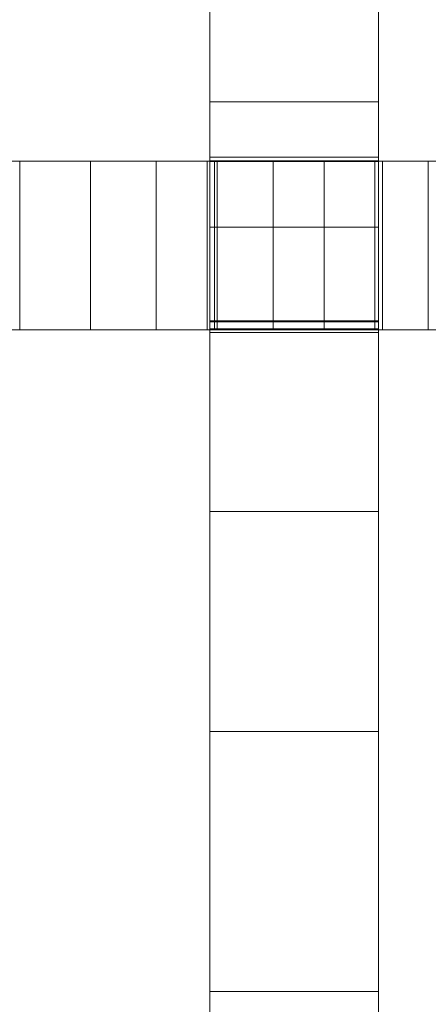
# Model space of a CAD drawing. Header units: millimetres. Extents: x -211 to 218, y -248 to 286.
# Tile 71 of 214: x -173 to -158, y 8 to 43. Entities that reach past the tile are written whole.
import ezdxf

# ---------------------------------------------------------------- set-up
doc = ezdxf.new("R2010")
doc.units = ezdxf.units.MM
doc.header["$LTSCALE"] = 25.4
doc.layers.add('None', color=7, linetype='Continuous', lineweight=9)

msp = doc.modelspace()

# ---------------------------------------------------------------- linework, layer by layer
at = {"layer": 'None', "color": 7, "linetype": 'Continuous', "lineweight": 9}
for points, invisible_edges in [([(-160.2, 82.469, 17.792), (-160.2, -32.039, 1.378), (-160.2, 68.104, -5.187), (-160.2, 73.799, -4.957)], 11), ([(-160.2, -37.739, 1.363), (-160.2, -32.039, 1.378), (-160.2, 82.469, 17.792), (-160.2, 78.7, 17.342)], 10), ([(-160.2, -67.095, 4.018), (-160.2, 78.7, 17.342), (-160.2, 74.795, 17.058)], 9), ([(-160.2, 78.7, 17.342), (-160.2, -67.095, 4.018), (-160.2, -37.739, 1.363)], 11), ([(-160.2, 74.795, 17.058), (-160.2, 69.979, 16.909), (-160.2, -67.095, 4.018)], 10), ([(-160.2, 69.979, 16.909), (-160.2, -172.261, 11.813), (-160.2, -142.908, 9.221), (-160.2, -137.208, 9.236)], 11), ([(-160.2, -137.208, 9.236), (-160.2, -107.85, 6.623), (-160.2, -102.15, 6.638), (-160.2, 69.979, 16.909)], 13), ([(-160.2, -102.15, 6.638), (-160.2, -72.795, 4.004), (-160.2, -67.095, 4.018), (-160.2, 69.979, 16.909)], 13), ([(-160.2, -177.961, 11.798), (-160.2, -172.261, 11.813), (-160.2, 69.979, 16.909), (-160.2, 63.575, 16.87)], 10), ([(-160.2, 68.104, -5.187), (-160.2, 38.075, -3.97), (-160.2, 46.696, -15.523), (-160.2, 53.856, -16.053)], 11), ([(-160.2, 68.104, -5.187), (-160.2, -32.039, 1.378), (-160.2, 3.018, -1.286)], 11), ([(-160.2, 3.018, -1.286), (-160.2, 38.075, -3.97), (-160.2, 68.104, -5.187)], 11), ([(-160.2, -177.961, 11.798), (-160.2, 63.575, 16.87), (-160.2, 58.046, 16.994)], 9), ([(-160.2, -177.961, 11.798), (-160.2, 58.046, 16.994), (-160.2, 51.231, 17.159)], 9), ([(-160.2, -177.961, 11.798), (-160.2, 51.231, 17.159), (-160.2, 45.362, 17.298), (-160.2, 40.2, 17.414)], 9), ([(-166.2, 46.696, -15.523), (-166.2, 38.233, -14.881), (-166.2, 38.075, -3.97), (-166.2, 45.362, 17.298)], 14), ([(-160.2, 38.075, -3.97), (-160.2, 38.233, -14.881), (-160.2, 46.696, -15.523)], 9), ([(-166.2, 40.2, 17.414), (-166.2, 45.362, 17.298), (-166.2, 38.075, -3.97)], 10), ([(-166.2, 35.744, 17.509), (-166.2, 40.2, 17.414), (-166.2, 38.075, -3.97)], 10), ([(-160.2, 40.2, 17.414), (-160.2, 35.744, 17.509), (-160.2, -177.961, 11.798)], 10), ([(-166.2, 38.233, -14.881), (-166.2, 38.104, -14.871), (-166.2, 38.075, -3.97)], 8), ([(-160.2, 38.075, -3.97), (-160.2, 38.104, -14.871), (-160.2, 38.233, -14.881)], 8), ([(-193.637, 38.091, 18.089), (-163.944, 38.091, -13.54), (-165.94, 38.091, -12.874), (-168.107, 38.091, -12.141)], 9), ([(-168.107, 38.091, -12.141), (-170.446, 38.091, -11.344), (-193.637, 38.091, 18.089)], 10), ([(-193.637, 38.091, 18.089), (-162.132, 38.091, -14.141), (-163.944, 38.091, -13.54)], 9), ([(-170.446, 38.091, -11.344), (-172.956, 38.091, -10.482), (-193.637, 38.091, 18.089)], 10), ([(-166.029, 38.091, -3.982), (-193.637, 38.091, 18.089), (-193.637, 38.091, 26.286), (-166.295, 38.091, 18.834)], 9), ([(-166.029, 38.091, -3.982), (-162.132, 38.091, -14.141), (-193.637, 38.091, 18.089)], 11), ([(-166.295, 38.091, 18.834), (-166.029, 38.091, 18.771), (-166.029, 38.091, -3.982)], 8), ([(-166.2, 38.075, -3.97), (-166.2, 32.375, -3.985), (-166.2, 31.995, 17.58), (-166.2, 35.744, 17.509)], 10), ([(-158.434, 38.091, -15.343), (-162.132, 38.091, -14.141), (-166.029, 38.091, -3.982), (-160.329, 38.091, -3.982)], 10), ([(-143.766, 38.091, -19.857), (-160.329, 38.091, -3.982), (-160.063, 38.091, 17.358), (-132.868, 38.091, 11.87)], 11), ([(-160.329, 38.091, -3.982), (-143.766, 38.091, -19.857), (-147.415, 38.091, -18.773)], 9), ([(-160.329, 38.091, -3.982), (-160.329, 38.091, 17.421), (-160.063, 38.091, 17.358)], 8), ([(-147.415, 38.091, -18.773), (-151.075, 38.091, -17.66), (-154.749, 38.091, -16.516), (-160.329, 38.091, -3.982)], 12), ([(-154.749, 38.091, -16.516), (-158.434, 38.091, -15.343), (-160.329, 38.091, -3.982)], 10), ([(-160.2, 3.018, -1.286), (-160.2, 32.375, -3.985), (-160.2, 38.075, -3.97)], 9), ([(-160.2, 35.744, 17.509), (-160.2, 31.995, 17.58), (-160.2, -177.961, 11.798)], 10), ([(-166.2, 32.375, -3.985), (-166.2, 32.403, -14.434), (-166.2, 32.125, -14.413)], 8), ([(-166.2, 32.375, -3.985), (-166.2, 25.615, 17.716), (-166.2, 31.995, 17.58)], 9), ([(-166.2, 32.375, -3.985), (-166.2, 8.535, 18.198), (-166.2, 17.794, 17.923)], 9), ([(-166.2, 17.794, 17.923), (-166.2, 25.615, 17.716), (-166.2, 32.375, -3.985)], 10), ([(-166.2, 32.375, -3.985), (-166.2, 32.125, -14.413), (-166.2, 3.176, -12.196), (-166.2, 3.018, -1.286)], 13), ([(-166.2, 3.018, -1.286), (-166.2, 8.535, 18.198), (-166.2, 32.375, -3.985)], 11), ([(-160.2, 32.125, -14.413), (-160.2, 32.403, -14.434), (-160.2, 32.375, -3.985)], 8), ([(-160.2, 32.375, -3.985), (-160.2, 3.018, -1.286), (-160.2, 3.176, -12.196), (-160.2, 32.125, -14.413)], 11), ([(-193.637, 32.091, 18.089), (-162.132, 32.091, -14.141), (-166.029, 32.091, -3.982)], 11), ([(-193.637, 32.091, 18.089), (-170.446, 32.091, -11.344), (-168.107, 32.091, -12.141)], 9), ([(-193.637, 32.091, 18.089), (-172.956, 32.091, -10.482), (-170.446, 32.091, -11.344)], 9), ([(-168.107, 32.091, -12.141), (-165.94, 32.091, -12.874), (-163.944, 32.091, -13.54), (-193.637, 32.091, 18.089)], 12), ([(-166.295, 32.091, 18.834), (-193.637, 32.091, 26.286), (-193.637, 32.091, 18.089), (-166.029, 32.091, -3.982)], 12), ([(-163.944, 32.091, -13.54), (-162.132, 32.091, -14.141), (-193.637, 32.091, 18.089)], 10), ([(-166.029, 32.091, -3.982), (-166.029, 32.091, 18.771), (-166.295, 32.091, 18.834)], 8), ([(-160.329, 32.091, -3.982), (-166.029, 32.091, -3.982), (-162.132, 32.091, -14.141), (-158.434, 32.091, -15.343)], 10), ([(-160.329, 32.091, -3.982), (-154.749, 32.091, -16.516), (-151.075, 32.091, -17.66), (-147.415, 32.091, -18.773)], 9), ([(-160.329, 32.091, -3.982), (-158.434, 32.091, -15.343), (-154.749, 32.091, -16.516)], 9), ([(-132.868, 32.091, 11.87), (-160.063, 32.091, 17.358), (-160.329, 32.091, -3.982), (-143.766, 32.091, -19.857)], 14), ([(-147.415, 32.091, -18.773), (-143.766, 32.091, -19.857), (-160.329, 32.091, -3.982)], 10), ([(-160.063, 32.091, 17.358), (-160.329, 32.091, 17.421), (-160.329, 32.091, -3.982)], 8), ([(-160.2, 31.995, 17.58), (-160.2, 25.615, 17.716), (-160.2, -177.961, 11.798)], 10), ([(-160.2, -177.961, 11.798), (-160.2, 25.615, 17.716), (-160.2, 17.794, 17.923)], 9), ([(-160.2, 17.794, 17.923), (-160.2, 8.535, 18.198), (-160.2, -177.961, 11.798)], 10), ([(-166.2, -2.166, 18.546), (-166.2, 8.535, 18.198), (-166.2, 3.018, -1.286), (-166.2, -2.682, -1.3)], 10), ([(-160.2, -177.961, 11.798), (-160.2, 8.535, 18.198), (-160.2, -2.166, 18.546)], 9)]:
    msp.add_3dface(points, dxfattribs=dict(at, invisible_edges=invisible_edges))
for points in [[(-166.2, 46.696, -15.523), (-160.2, 46.696, -15.523), (-160.2, 38.233, -14.881), (-166.2, 38.233, -14.881)], [(-166.2, 40.2, 17.414), (-160.2, 40.2, 17.414), (-160.2, 45.362, 17.298), (-166.2, 45.362, 17.298)], [(-166.2, 35.744, 17.509), (-160.2, 35.744, 17.509), (-160.2, 40.2, 17.414), (-166.2, 40.2, 17.414)], [(-166.2, 38.233, -14.881), (-160.2, 38.233, -14.881), (-160.2, 38.104, -14.871), (-166.2, 38.104, -14.871)], [(-193.637, 38.091, 26.286), (-193.637, 32.091, 26.286), (-166.295, 32.091, 18.834), (-166.295, 38.091, 18.834)], [(-170.446, 38.091, -11.344), (-170.446, 32.091, -11.344), (-172.956, 32.091, -10.482), (-172.956, 38.091, -10.482)], [(-168.107, 38.091, -12.141), (-168.107, 32.091, -12.141), (-170.446, 32.091, -11.344), (-170.446, 38.091, -11.344)], [(-165.94, 38.091, -12.874), (-165.94, 32.091, -12.874), (-168.107, 32.091, -12.141), (-168.107, 38.091, -12.141)], [(-166.295, 38.091, 18.834), (-166.295, 32.091, 18.834), (-166.029, 32.091, 18.771), (-166.029, 38.091, 18.771)], [(-166.2, 38.104, -14.871), (-160.2, 38.104, -14.871), (-160.2, 38.075, -3.97), (-166.2, 38.075, -3.97)], [(-166.2, 38.075, -3.97), (-160.2, 38.075, -3.97), (-160.2, 32.375, -3.985), (-166.2, 32.375, -3.985)], [(-166.029, 38.091, 18.771), (-166.029, 32.091, 18.771), (-166.029, 32.091, -3.982), (-166.029, 38.091, -3.982)], [(-166.029, 38.091, -3.982), (-166.029, 32.091, -3.982), (-160.329, 32.091, -3.982), (-160.329, 38.091, -3.982)], [(-163.944, 38.091, -13.54), (-163.944, 32.091, -13.54), (-165.94, 32.091, -12.874), (-165.94, 38.091, -12.874)], [(-162.132, 38.091, -14.141), (-162.132, 32.091, -14.141), (-163.944, 32.091, -13.54), (-163.944, 38.091, -13.54)], [(-158.434, 38.091, -15.343), (-158.434, 32.091, -15.343), (-162.132, 32.091, -14.141), (-162.132, 38.091, -14.141)], [(-160.329, 38.091, -3.982), (-160.329, 32.091, -3.982), (-160.329, 32.091, 17.421), (-160.329, 38.091, 17.421)], [(-160.329, 38.091, 17.421), (-160.329, 32.091, 17.421), (-160.063, 32.091, 17.358), (-160.063, 38.091, 17.358)], [(-160.063, 38.091, 17.358), (-160.063, 32.091, 17.358), (-132.868, 32.091, 11.87), (-132.868, 38.091, 11.87)], [(-166.2, 31.995, 17.58), (-160.2, 31.995, 17.58), (-160.2, 35.744, 17.509), (-166.2, 35.744, 17.509)], [(-166.2, 32.403, -14.434), (-160.2, 32.403, -14.434), (-160.2, 32.125, -14.413), (-166.2, 32.125, -14.413)], [(-166.2, 32.375, -3.985), (-160.2, 32.375, -3.985), (-160.2, 32.403, -14.434), (-166.2, 32.403, -14.434)], [(-166.2, 32.125, -14.413), (-160.2, 32.125, -14.413), (-160.2, 3.176, -12.196), (-166.2, 3.176, -12.196)], [(-166.2, 25.615, 17.716), (-160.2, 25.615, 17.716), (-160.2, 31.995, 17.58), (-166.2, 31.995, 17.58)], [(-166.2, 17.794, 17.923), (-160.2, 17.794, 17.923), (-160.2, 25.615, 17.716), (-166.2, 25.615, 17.716)], [(-166.2, 8.535, 18.198), (-160.2, 8.535, 18.198), (-160.2, 17.794, 17.923), (-166.2, 17.794, 17.923)], [(-166.2, -2.166, 18.546), (-160.2, -2.166, 18.546), (-160.2, 8.535, 18.198), (-166.2, 8.535, 18.198)]]:
    msp.add_3dface(points, dxfattribs=at)

doc.saveas('drawing.dxf')
